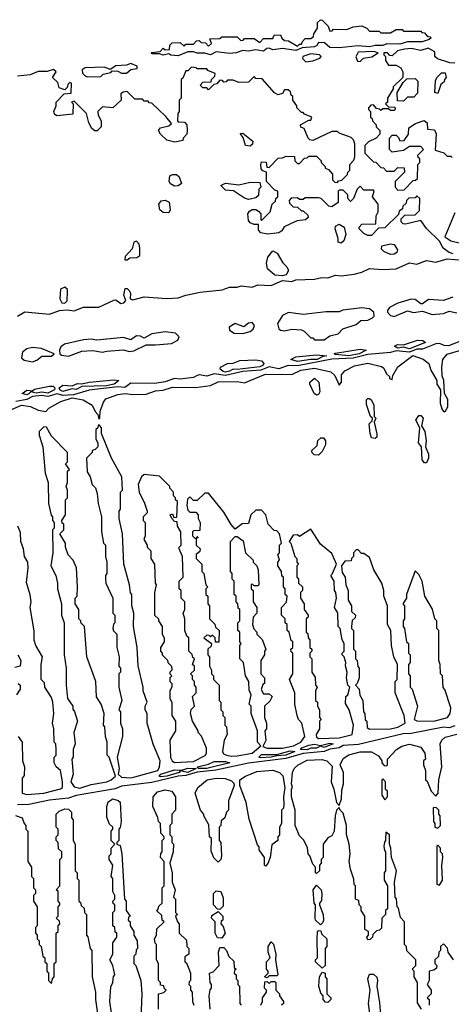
# Model space of a CAD drawing. Extents: x 2737310 to 2869991, y 870230 to 1012730.
# Tile 164 of 256: x 2760227 to 2762507, y 953640 to 958840. Entities that reach past the tile are written whole.
import ezdxf

# ---------------------------------------------------------------- set-up
doc = ezdxf.new("R2010")
doc.units = 0

msp = doc.modelspace()

# ---------------------------------------------------------------- linework, layer by layer
at = {"layer": '0CON02XD'}
for points in [[(2761065, 958650), (2761025, 958653.3), (2761015, 958660), (2760985, 958652.5), (2760965, 958660), (2760925, 958660), (2760923, 958667), (2760968.3, 958671.7), (2760985, 958690), (2760995, 958680), (2761018.3, 958681.7), (2761020, 958705), (2761033, 958717), (2761075, 958720), (2761095, 958700), (2761105, 958710), (2761145, 958710), (2761161.7, 958728.3), (2761175, 958730), (2761185, 958720), (2761208.3, 958718.3), (2761225, 958700), (2761240, 958715), (2761231.7, 958738.3), (2761285, 958740), (2761295, 958750), (2761375, 958750), (2761395, 958730), (2761408.3, 958731.7), (2761415, 958740), (2761465, 958740), (2761495, 958720), (2761515, 958740), (2761565, 958740), (2761571.7, 958758.3), (2761605, 958760), (2761611.7, 958741.7), (2761625, 958730), (2761647.5, 958727.5), (2761695, 958700), (2761705, 958710), (2761715, 958710), (2761720, 958725), (2761735, 958740), (2761765, 958740), (2761778.3, 958751.7), (2761780, 958765), (2761800, 958795), (2761800, 958825), (2761815, 958840), (2761825, 958837.5), (2761856.4, 958806.4), (2761865, 958780), (2761878.3, 958781.7), (2761885, 958790), (2761955, 958787.5), (2761988.3, 958801.7), (2762035, 958806.7), (2762060, 958795), (2762075, 958780), (2762125, 958780), (2762135, 958770), (2762185, 958770), (2762215, 958787.5), (2762247.5, 958787.5), (2762255, 958780), (2762345, 958780), (2762351.7, 958771.7), (2762365, 958770), (2762381.7, 958751.7), (2762395, 958750), (2762400, 958745), (2762390, 958735), (2762353, 958723), (2762275, 958723.8), (2762235, 958710.8), (2762167, 958713), (2762145, 958704), (2762105, 958704.2), (2762075, 958696), (2762015, 958702.5), (2761915, 958691.2), (2761865, 958693.8), (2761837, 958717), (2761805, 958720), (2761796.4, 958703.6), (2761785, 958697.5), (2761718.3, 958691.7), (2761685, 958677.5), (2761615, 958687.5), (2761565, 958680), (2761545, 958690), (2761531.7, 958688.3), (2761515, 958673.8), (2761475, 958680), (2761433.6, 958673.6), (2761405, 958677.5), (2761370, 958665), (2761335, 958661.2), (2761265, 958670), (2761235, 958653.8), (2761205, 958663.3), (2761165, 958663.3), (2761145, 958670), (2761115, 958670), (2761065, 958650)], [(2762525, 958610), (2762498.3, 958611.7), (2762433, 958633), (2762420, 958645), (2762420, 958670), (2762385, 958690), (2762345, 958676.7), (2762295, 958687.5), (2762260, 958685), (2762222.5, 958675), (2762195, 958650), (2762181.7, 958651.7), (2762170, 958665), (2762150, 958665), (2762150, 958655), (2762160, 958645), (2762160, 958625), (2762175, 958600), (2762215, 958600), (2762240, 958585), (2762250, 958565), (2762250, 958535), (2762200, 958485), (2762200, 958475), (2762170, 958425), (2762170, 958405), (2762160, 958395), (2762175, 958380), (2762208.3, 958378.3), (2762210, 958365), (2762205, 958360), (2762185, 958360), (2762175, 958370), (2762145, 958370), (2762135, 958360), (2762128.3, 958368.3), (2762111.7, 958371.7), (2762095, 958390), (2762081.7, 958388.3), (2762070, 958375), (2762070, 958365), (2762080, 958355), (2762080, 958325), (2762088.3, 958318.3), (2762090, 958305), (2762110, 958285), (2762110, 958275), (2762130, 958255), (2762130, 958235), (2762110, 958215), (2762070, 958195), (2762050, 958175), (2762050, 958135), (2762095, 958090), (2762108.3, 958088.3), (2762135, 958060), (2762148.3, 958058.3), (2762165, 958040), (2762205, 958040), (2762225, 958060), (2762258.3, 958058.3), (2762260, 958035), (2762210, 957985), (2762210, 957955), (2762225, 957940), (2762258.3, 957941.7), (2762305, 957990), (2762318.3, 957991.7), (2762328.3, 958001.7), (2762330, 958075), (2762340, 958085), (2762340, 958105), (2762331.7, 958111.7), (2762330, 958125), (2762360, 958155), (2762345, 958170), (2762285, 958170), (2762255, 958150), (2762195, 958140), (2762180, 958155), (2762180, 958215), (2762195, 958230), (2762215, 958230), (2762228.3, 958218.3), (2762235, 958200), (2762258.3, 958201.7), (2762280, 958235), (2762281.7, 958268.3), (2762318.3, 958291.7), (2762363, 958307), (2762380, 958295), (2762381.7, 958261.7), (2762418.3, 958258.3), (2762427.5, 958237.5), (2762421.7, 958151.7), (2762467, 958137), (2762485, 958120), (2762505, 958120), (2762511.7, 958111.7)], [(2761738.3, 958618.3), (2761775, 958622.5), (2761813, 958637), (2761820, 958645), (2761810, 958655), (2761765, 958659.2), (2761722.5, 958645), (2761720, 958635), (2761738.3, 958618.3)], [(2762025, 958620), (2762043, 958637), (2762087, 958643), (2762120, 958665), (2762095, 958671.2), (2762015, 958668.8), (2762003.3, 958643.3), (2762011.7, 958621.7), (2762025, 958620)], [(2761658.3, 957761.7), (2761623.6, 957746.4), (2761612.5, 957725), (2761595.9, 957714.1), (2761537, 957707), (2761500, 957715), (2761488.3, 957728.3), (2761488.3, 957758.3), (2761465, 957757.5), (2761445, 957767.5), (2761435, 957780), (2761432.5, 957815), (2761440.7, 957829.3), (2761455, 957837.5), (2761475, 957837.5), (2761489.3, 957829.3), (2761500, 957815), (2761500, 957785), (2761505, 957780), (2761550, 957825), (2761560, 957865), (2761578.3, 957881.7), (2761580, 957895), (2761590, 957905), (2761590, 957935), (2761575, 957940), (2761530, 957985), (2761530, 958035), (2761511.7, 958041.7), (2761503, 958053), (2761500, 958075), (2761505, 958090), (2761528.3, 958088.3), (2761531.7, 958061.7), (2761545, 958060), (2761591.7, 958108.3), (2761615, 958110), (2761635, 958120), (2761678.3, 958118.3), (2761680, 958095), (2761695, 958080), (2761705, 958080), (2761731.7, 958108.3), (2761745, 958110), (2761755, 958120), (2761795, 958120), (2761820, 958095), (2761820, 958085), (2761840, 958065), (2761840, 958055), (2761858.3, 958048.3), (2761880, 958025), (2761880, 957995), (2761891.7, 957981.7), (2761905, 957980), (2761911.7, 957988.3), (2761928.3, 957991.7), (2761958.3, 958021.7), (2761960, 958035), (2761970, 958045), (2761970, 958075), (2761991.7, 958098.3), (2761997.5, 958115), (2761997.5, 958185), (2761990, 958205), (2761978.3, 958218.3), (2761915, 958240), (2761905, 958250), (2761875, 958250), (2761775, 958202.5), (2761760, 958205), (2761750, 958215), (2761730, 958265), (2761711.7, 958271.7), (2761710, 958285), (2761755, 958310), (2761765, 958310), (2761770, 958325), (2761731.7, 958341.7), (2761725, 958350), (2761715, 958350), (2761690, 958375), (2761690, 958385), (2761670, 958415), (2761670, 958435), (2761661.7, 958441.7), (2761658.3, 958458.3), (2761645, 958470), (2761625, 958470), (2761615, 958450), (2761593, 958443), (2761573.6, 958453.6), (2761508.3, 958528.3), (2761475, 958530), (2761465, 958540), (2761435, 958510), (2761385, 958507.5), (2761355, 958520), (2761325, 958520), (2761318.3, 958511.7), (2761305, 958510), (2761298.3, 958518.3), (2761285, 958520), (2761268.3, 958501.7), (2761251.7, 958498.3), (2761225, 958470), (2761215, 958480), (2761195, 958480), (2761180, 958495), (2761195, 958510), (2761238.3, 958511.7), (2761240, 958525), (2761258.3, 958541.7), (2761260, 958555), (2761221.7, 958571.7), (2761215, 958580), (2761165, 958580), (2761160, 958585), (2761135, 958590), (2761115, 958570), (2761105, 958570), (2761088.3, 958531.7), (2761080, 958525), (2761080, 958425), (2761070, 958415), (2761070, 958355), (2761062.5, 958345), (2761060, 958305), (2761065, 958300), (2761098.3, 958298.3), (2761110, 958285), (2761112.5, 958255), (2761110, 958235), (2761090, 958215), (2761088.3, 958201.7), (2761046.7, 958193.3), (2761003.9, 958203.9), (2760970, 958235), (2760960, 958255), (2760971.7, 958268.3), (2761015, 958280), (2761028.3, 958291.7), (2760999.3, 958329.3), (2760925, 958400), (2760911.7, 958401.7), (2760905, 958410), (2760885, 958410), (2760875, 958420), (2760835, 958420), (2760795, 958460), (2760773, 958457), (2760761.7, 958448.3), (2760762.5, 958415), (2760720, 958375), (2760665, 958380), (2760640, 958355), (2760642.5, 958335), (2760657.5, 958305), (2760657.5, 958275), (2760636.4, 958253.6), (2760623.6, 958253.6), (2760607.5, 958265), (2760592.5, 958295), (2760580, 958345), (2760515, 958410), (2760500, 958405), (2760510, 958395), (2760508.3, 958341.7), (2760423, 958333), (2760411.7, 958341.7), (2760407.5, 958355), (2760420, 958385), (2760420, 958405), (2760461.7, 958448.3), (2760498.3, 958451.7), (2760500, 958505), (2760491.7, 958508.3), (2760481.7, 958498.3), (2760478.3, 958481.7), (2760465, 958470), (2760435, 958480), (2760428.3, 958508.3), (2760400, 958535), (2760420, 958565), (2760406.4, 958576.4), (2760373, 958567), (2760325, 958566.7), (2760281.7, 958548.3), (2760215, 958542.5)], [(2760585, 958537.5), (2760655, 958540), (2760668.3, 958551.7), (2760708.3, 958561.7), (2760715, 958570), (2760745, 958567.5), (2760765, 958557.5), (2760791.7, 958558.3), (2760815, 958577.5), (2760848.3, 958581.7), (2760847.5, 958595), (2760815, 958608), (2760790.7, 958599.3), (2760735, 958596), (2760705, 958577.5), (2760675, 958590), (2760573.9, 958586.1), (2760557.5, 958575), (2760558.3, 958558.3), (2760573, 958543), (2760585, 958537.5)], [(2762255, 958410), (2762221.7, 958411.7), (2762220, 958455), (2762251.7, 958508.3), (2762271.7, 958528.3), (2762315, 958530), (2762330, 958515), (2762327.5, 958452.5), (2762308.3, 958431.7), (2762275, 958430), (2762255, 958410)], [(2762435, 958450), (2762420, 958455), (2762423, 958517), (2762430, 958535), (2762455, 958560), (2762475, 958560), (2762480, 958535), (2762470, 958525), (2762468.3, 958511.7), (2762451.7, 958498.3), (2762435, 958450)], [(2761445, 958172.5), (2761420, 958175), (2761407.5, 958217.5), (2761391.7, 958238.3), (2761405, 958240), (2761458.3, 958198.3), (2761457, 958183), (2761445, 958172.5)], [(2761045, 957960), (2761023.6, 957973.6), (2761017.5, 957985), (2761020, 958015), (2761035, 958022.5), (2761055, 958022.5), (2761069.3, 958009.3), (2761082.5, 957975), (2761065, 957963.3), (2761045, 957960)], [(2761435, 957890), (2761415, 957897.5), (2761357, 957937), (2761315, 957940), (2761290, 957965), (2761315, 957977.5), (2761385, 957967.5), (2761445, 957982.5), (2761495, 957980), (2761500, 957955), (2761490, 957945), (2761488.3, 957911.7), (2761475, 957900), (2761445, 957892.5), (2761435, 957890)], [(2762516.4, 957603.6), (2762495, 957610), (2762463.6, 957633.6), (2762445, 957670), (2762375, 957737.5), (2762345, 957780), (2762265, 957760), (2762251.7, 957761.7), (2762241.7, 957771.7), (2762241.7, 957788.3), (2762261.7, 957808.3), (2762315, 957810), (2762338.3, 957831.7), (2762340, 957895), (2762325, 957910), (2762315, 957900), (2762281.7, 957898.3), (2762270, 957885), (2762268.3, 957871.7), (2762250, 957855), (2762248.3, 957841.7), (2762231.7, 957828.3), (2762228.3, 957811.7), (2762155, 957740), (2762121.7, 957738.3), (2762085, 957700), (2762065, 957700), (2762045, 957710), (2762020, 957735), (2762020, 957745), (2762035, 957760), (2762108.3, 957761.7), (2762110, 957805), (2762120, 957825), (2762120, 957865), (2762090, 957905), (2762100, 957935), (2762095, 957940), (2762045, 957940), (2762025, 957960), (2762010, 957945), (2761990, 957895), (2761975, 957880), (2761960, 957895), (2761960, 957915), (2761935, 957940), (2761915, 957940), (2761910, 957935), (2761910, 957875), (2761875, 957852.5), (2761860, 957855), (2761820, 957895), (2761805, 957900), (2761735, 957900), (2761725, 957890), (2761705, 957890), (2761695, 957900), (2761661.7, 957898.3), (2761650, 957885), (2761651.7, 957871.7), (2761671.7, 957851.7), (2761695, 957850), (2761715, 957830), (2761725, 957830), (2761748.3, 957808.3), (2761750, 957795), (2761737, 957783), (2761693, 957777), (2761658.3, 957761.7)], [(2761015, 957820), (2760985, 957822.5), (2760967.5, 957835), (2760962.5, 957865), (2760975, 957882.5), (2760995, 957887.5), (2761016.1, 957876.1), (2761022.5, 957835), (2761015, 957820)], [(2762525, 957820), (2762473, 957693), (2762505, 957672.5), (2762555, 957660)], [(2761925, 957660), (2761910, 957665), (2761910, 957685), (2761892.5, 957735), (2761895, 957750), (2761915, 957760), (2761940, 957745), (2761950, 957705), (2761938.3, 957671.7), (2761925, 957660)], [(2760781.7, 957571.7), (2760795, 957572.5), (2760808.3, 957581.7), (2760846.4, 957583.6), (2760862.5, 957595), (2760862.5, 957635), (2760857.5, 957655), (2760845, 957670), (2760830, 957665), (2760820.7, 957629.3), (2760785, 957590), (2760781.7, 957571.7)], [(2762185, 957600), (2762150, 957615), (2762138.3, 957628.3), (2762140, 957645), (2762185, 957656.7), (2762205, 957652.5), (2762222.5, 957625), (2762219.3, 957610.7), (2762205, 957602.5), (2762185, 957600)], [(2761615, 957487.5), (2761575, 957490), (2761536.7, 957525), (2761531.2, 957555), (2761537.5, 957585), (2761565, 957620), (2761586.4, 957606.4), (2761616.4, 957556.4), (2761637.5, 957535), (2761646.7, 957515), (2761635, 957492.5), (2761615, 957487.5)], [(2760215, 957274.2), (2760255, 957297.5), (2760385, 957285.5), (2760436.6, 957303.4), (2760477.5, 957307.5), (2760515, 957302.9), (2760565, 957322.5), (2760645, 957322.5), (2760725, 957358.8), (2760735, 957360), (2760761.7, 957341.7), (2760776.7, 957345), (2760787, 957357), (2760776.7, 957385), (2760785, 957420), (2760795, 957420), (2760805, 957410), (2760812.5, 957395), (2760810, 957365), (2760825, 957360), (2760885, 957376.2), (2761005, 957366.9), (2761065, 957370.6), (2761105, 957385.6), (2761179.5, 957400.5), (2761295.9, 957414.1), (2761335, 957427.5), (2761375, 957427.5), (2761396.2, 957433.8), (2761455, 957426.7), (2761485, 957440), (2761555, 957436.2), (2761615, 957462.5), (2761665, 957457.5), (2761685, 957466.7), (2761785, 957469.2), (2761822.3, 957477.7), (2761855, 957477.5), (2761895, 957490.8), (2761925, 957488), (2761993.6, 957496.4), (2762035, 957506), (2762075, 957526.7), (2762145, 957521.2), (2762215, 957524), (2762285, 957556.7), (2762325, 957548.8), (2762375, 957567.5), (2762425, 957560), (2762485, 957576.7), (2762565, 957570)], [(2760465, 957342.5), (2760477.5, 957355), (2760480, 957405), (2760480, 957415), (2760465, 957427.5), (2760443, 957417), (2760440, 957365), (2760450, 957345), (2760465, 957342.5)], [(2762515, 957373.8), (2762465, 957357.5), (2762387, 957363), (2762355, 957340), (2762345, 957340), (2762315, 957362.5), (2762295, 957363.3), (2762225, 957343.3), (2762180.7, 957319.3), (2762170, 957305), (2762170, 957295), (2762185, 957277.5), (2762205, 957272.5)], [(2761835, 957150), (2761865, 957170), (2761908.3, 957181.7), (2761933, 957207), (2762005, 957230), (2762028.3, 957251.7), (2762065, 957252.5), (2762090, 957265), (2762100, 957275), (2762097.5, 957295), (2762075, 957313.3), (2762035, 957318.8), (2761933.9, 957306.1), (2761915, 957297.5), (2761845, 957296.7), (2761725, 957283.3), (2761647, 957293), (2761615, 957277.5), (2761588.8, 957235), (2761595, 957207.5), (2761605, 957200), (2761625, 957196.2), (2761665, 957206.2), (2761715, 957202.5), (2761730, 957195), (2761765, 957160), (2761775, 957160), (2761785, 957150), (2761835, 957150)], [(2762205, 957272.5), (2762275, 957302.5), (2762306.4, 957293.6), (2762355, 957300), (2762405, 957283.3), (2762465, 957287.5), (2762495, 957300), (2762535, 957292.5)], [(2761405, 957183.3), (2761445, 957192.5), (2761460, 957205), (2761467.5, 957225), (2761455, 957240), (2761435, 957237.5), (2761411.7, 957218.3), (2761365, 957236.2), (2761333, 957217), (2761335, 957200), (2761360, 957185), (2761405, 957183.3)], [(2760485, 957063.3), (2760555, 957090), (2760613, 957093), (2760665, 957083.3), (2760685, 957090), (2760775, 957096.7), (2760805, 957087.5), (2760829.3, 957090.7), (2760895, 957123.3), (2760945, 957122), (2761029.3, 957130.7), (2761063, 957147), (2761070, 957165), (2761050, 957185), (2760995, 957191.2), (2760925, 957181.2), (2760885, 957157.5), (2760865, 957168.8), (2760845, 957170), (2760815, 957150), (2760775, 957161.2), (2760635, 957147.5), (2760605, 957153.3), (2760565, 957150), (2760464.2, 957125.8), (2760445, 957112.5), (2760437.5, 957095), (2760440, 957075), (2760447.5, 957067.5), (2760485, 957063.3)], [(2762575, 957149.4), (2762492, 957118), (2762468.8, 957118.8), (2762445, 957129.4), (2762425, 957128.1), (2762355, 957100.6), (2762325, 957099.5), (2762286.1, 957083.9), (2762215, 957090.4), (2762185, 957081.8), (2762065, 957071.8), (2761987.6, 957052.4), (2761875, 957047.3), (2761695, 957012.5), (2761645, 957012.9), (2761595, 956995.6), (2761545, 957006), (2761500.5, 956989.5), (2761405, 956982.5), (2761315, 956960.6), (2761255, 956970.5), (2761215, 956956.9), (2761175, 956964.4), (2761165, 956961.1), (2761145, 956951.1), (2761075, 956941.9), (2761045, 956944.4), (2760995, 956927.8), (2760941.4, 956918.6), (2760815, 956920.8), (2760781.9, 956898.1), (2760745, 956900.6), (2760595, 956883.3), (2760510.7, 956859.3), (2760455, 956855.6), (2760425, 956864.2), (2760375, 956850.5), (2760345, 956854.5), (2760295, 956849.5), (2760265, 956834), (2760206, 956824)], [(2762285, 957102.1), (2762255, 957111.2), (2762225, 957106), (2762207.5, 957115), (2762222.5, 957125), (2762255, 957122.5), (2762328.3, 957148.3), (2762356.4, 957146.4), (2762370, 957135), (2762285, 957102.1)], [(2760165, 956772.5), (2760236.4, 956803.6), (2760285, 956796.7), (2760325, 956777.5), (2760365, 956770), (2760381.7, 956788.3), (2760445, 956823.3), (2760505, 956842.5), (2760561.7, 956831.7), (2760610, 956805), (2760625, 956770), (2760640, 956755), (2760645, 956730), (2760650, 956735), (2760651.7, 956771.7), (2760669.3, 956820.7), (2760682.3, 956837.7), (2760745, 956861.2), (2760785, 956866.2), (2760825, 956860), (2760895, 956862.5), (2760945, 956880), (2760985, 956883.8), (2761035, 956898.8), (2761155, 956896.7), (2761235, 956908.8), (2761275, 956927.1), (2761375, 956930), (2761415, 956922.5), (2761525, 956968.6), (2761663.6, 956966.4), (2761711.4, 956988.6), (2761785, 956999.2), (2761870.5, 956980.5), (2761890.7, 956960.7), (2761915, 956910), (2761927.5, 956925), (2761927.5, 956965), (2761943.9, 956986.1), (2761995, 957011.2), (2762065, 957025.7), (2762138.3, 957008.3), (2762150, 957000), (2762165, 956970), (2762180, 956955), (2762180, 956945), (2762195, 956940), (2762198.3, 956961.7), (2762223.6, 957006.4), (2762303.8, 957066.2), (2762357.7, 957047.7), (2762387.5, 957025), (2762398.3, 956988.3), (2762430, 956935), (2762430, 956915), (2762450, 956885), (2762447.5, 956815), (2762457.5, 956785), (2762465, 956770), (2762475, 956770), (2762487.5, 956795), (2762487.5, 956835), (2762470, 956865), (2762467.5, 956935), (2762458.3, 956958.3), (2762456.7, 957005), (2762462.5, 957045), (2762485, 957073.3), (2762575, 957099.2)], [(2760295, 957033.3), (2760318.3, 957041.7), (2760345, 957062.5), (2760395, 957062.5), (2760410, 957075), (2760343, 957103), (2760295, 957108), (2760265, 957101.2), (2760242.5, 957085), (2760237.5, 957055), (2760251.2, 957041.2), (2760295, 957033.3)], [(2761695, 957034.4), (2761660, 957045), (2761685, 957058.8), (2761795, 957070), (2761850, 957065), (2761828.3, 957061.7), (2761797.5, 957045), (2761765, 957046.2), (2761695, 957034.4)], [(2761965, 957064.7), (2761895, 957071.2), (2761887.5, 957075), (2761895, 957078.8), (2762025, 957099.2), (2762057.5, 957095), (2762020, 957075), (2761965, 957064.7)], [(2761315, 956977.9), (2761301.3, 956981.3), (2761286.2, 956995), (2761287.5, 957005), (2761325, 957023.8), (2761355, 957026.7), (2761390.7, 957039.3), (2761475, 957043.8), (2761505, 957038.8), (2761516, 957025), (2761513.8, 957015), (2761495, 957006.9), (2761375, 956991.8), (2761355, 956994.4), (2761335, 956983.8), (2761315, 956977.9)], [(2760455, 956876.9), (2760440, 956885), (2760436.2, 956895), (2760455, 956910), (2760505, 956906.7), (2760531.7, 956918.3), (2760555, 956916.7), (2760594.2, 956925.8), (2760725, 956938), (2760750, 956935), (2760726.7, 956915), (2760685.8, 956905.8), (2760555, 956902), (2760525, 956887.5), (2760505, 956891.2), (2760485, 956884.4), (2760455, 956876.9)], [(2761795, 956857.5), (2761782.5, 956865), (2761760, 956915), (2761760, 956925), (2761785, 956947.5), (2761807.5, 956925), (2761812.5, 956875), (2761805, 956860), (2761795, 956857.5)], [(2760265, 956858), (2760240, 956865), (2760265, 956883.3), (2760295, 956880), (2760305, 956888.8), (2760385, 956904), (2760403.8, 956903.8), (2760413.3, 956895), (2760411.2, 956885), (2760375, 956868.1), (2760345, 956873.1), (2760315, 956867.5), (2760286.1, 956873.9), (2760275, 956864.2), (2760265, 956858)], [(2762105, 956627.5), (2762085, 956632.5), (2762077.5, 956655), (2762072.5, 956705), (2762088.3, 956721.7), (2762090, 956735), (2762080, 956745), (2762058.3, 956808.3), (2762058.3, 956831.7), (2762065, 956840), (2762075, 956840), (2762085, 956830), (2762097.5, 956805), (2762100, 956745), (2762107.5, 956735), (2762100, 956715), (2762113, 956653), (2762112.5, 956635), (2762105, 956627.5)], [(2762375, 956500), (2762365, 956500), (2762352.5, 956515), (2762350, 956585), (2762333.3, 956605), (2762340, 956685), (2762320, 956725), (2762335, 956750), (2762345, 956750), (2762357.5, 956735), (2762350, 956695), (2762367.5, 956665), (2762373.3, 956615), (2762370, 956585), (2762386.7, 956545), (2762386.7, 956525), (2762375, 956500)], [(2760815, 954835.8), (2760835, 954842.2), (2760956.7, 954875), (2760966.1, 954893.9), (2760968.8, 954925), (2760933, 955013), (2760900, 955125), (2760900, 955175), (2760890, 955195), (2760890, 955215), (2760900, 955235), (2760880, 955295), (2760880, 955315), (2760853, 955427), (2760847.5, 955525), (2760827.5, 955635), (2760830, 955705), (2760820, 955745), (2760820, 955805), (2760813, 955813), (2760807.5, 955855), (2760777.5, 955965), (2760770, 956125), (2760752.5, 956205), (2760752.5, 956245), (2760760, 956255), (2760760, 956345), (2760770, 956355), (2760767.5, 956425), (2760712.5, 956525), (2760660, 956655), (2760660, 956685), (2760648.3, 956698.3), (2760641.7, 956698.3), (2760640, 956685), (2760630, 956675), (2760630, 956625), (2760640, 956605), (2760640, 956585), (2760625, 956570), (2760610, 956565), (2760610, 956555), (2760580, 956525), (2760583, 956453), (2760600, 956425), (2760610, 956385), (2760627, 956367), (2760637, 956337), (2760642.5, 956285), (2760660, 956215), (2760660, 956135), (2760670, 956075), (2760680, 956065), (2760680, 956005), (2760687.5, 955975), (2760687.5, 955915), (2760680, 955905), (2760680, 955885), (2760682.5, 955865), (2760720, 955785), (2760720, 955705), (2760730, 955695), (2760730, 955655), (2760723, 955647), (2760720, 955625), (2760723, 955613), (2760740, 955595), (2760740, 955525), (2760752.5, 955475), (2760750, 955425), (2760760, 955415), (2760760, 955395), (2760750, 955385), (2760750, 955315), (2760767.5, 955245), (2760750, 955195), (2760760, 955185), (2760760, 955125), (2760770, 955095), (2760770, 955055), (2760742.5, 954945), (2760753.3, 954885), (2760747.5, 954855), (2760765, 954838.8), (2760815, 954835.8)], [(2760545, 954782.2), (2760605, 954800.5), (2760687.5, 954815), (2760710, 954825), (2760732.5, 954845), (2760700, 954945), (2760690, 954955), (2760690, 955025), (2760680, 955055), (2760677.5, 955105), (2760670, 955115), (2760672.5, 955175), (2760657.5, 955225), (2760633, 955263), (2760630, 955345), (2760582.5, 955475), (2760570, 955635), (2760550, 955655), (2760550, 955665), (2760540, 955675), (2760540, 955725), (2760520, 955755), (2760520, 955785), (2760530, 955795), (2760532.5, 955845), (2760527.5, 955945), (2760510, 955985), (2760483, 956013), (2760470, 956055), (2760470, 956075), (2760440, 956125), (2760460, 956145), (2760460, 956175), (2760451.7, 956181.7), (2760450, 956195), (2760470, 956225), (2760470, 956305), (2760480, 956315), (2760480, 956355), (2760472.5, 956375), (2760480, 956395), (2760480, 956455), (2760490, 956465), (2760470, 956495), (2760480, 956505), (2760480, 956555), (2760395, 956640), (2760368.3, 956688.3), (2760355, 956690), (2760330, 956665), (2760330, 956645), (2760350, 956585), (2760362.5, 956445), (2760377.5, 956395), (2760380, 956285), (2760393, 956223), (2760400, 956215), (2760400, 956195), (2760410, 956185), (2760410, 956155), (2760400, 956145), (2760402.5, 956025), (2760392.5, 955955), (2760417.5, 955905), (2760427.5, 955865), (2760427.5, 955835), (2760447.5, 955755), (2760447.5, 955695), (2760462.5, 955655), (2760461.7, 955578.3), (2760462.5, 955485), (2760472.5, 955415), (2760472.5, 955325), (2760480, 955255), (2760507.5, 955215), (2760508.3, 955198.3), (2760517, 955187), (2760532.5, 955135), (2760512.5, 955075), (2760520, 955015), (2760510, 954985), (2760510, 954945), (2760503.3, 954935), (2760510, 954855), (2760496.7, 954815), (2760515, 954788.6), (2760545, 954782.2)], [(2761805, 956540), (2761781.7, 956541.7), (2761771.7, 956551.7), (2761770, 956565), (2761798.3, 956591.7), (2761801.7, 956618.3), (2761818.3, 956631.7), (2761831.7, 956631.7), (2761842.5, 956615), (2761842.5, 956595), (2761825, 956560), (2761805, 956540)], [(2761045, 954917.5), (2761145, 954922), (2761206.4, 954953.6), (2761213, 954967), (2761213, 954993), (2761187, 955057), (2761170, 955075), (2761170, 955085), (2761140, 955135), (2761130, 955175), (2761133, 955197), (2761150, 955215), (2761140, 955265), (2761160, 955285), (2761160, 955315), (2761150, 955325), (2761150, 955345), (2761140, 955355), (2761140, 955375), (2761130, 955385), (2761150, 955405), (2761150, 955425), (2761140, 955435), (2761150, 955465), (2761141.7, 955471.7), (2761138.3, 955488.3), (2761120, 955505), (2761120, 955575), (2761110, 955585), (2761100, 955615), (2761100, 955675), (2761090, 955705), (2761100, 955725), (2761100, 955765), (2761080, 955785), (2761080, 955825), (2761070, 955835), (2761070, 955875), (2761090, 955895), (2761087.5, 956005), (2761070, 956045), (2761070, 956055), (2761080, 956065), (2761077.5, 956135), (2761060, 956165), (2761058.3, 956188.3), (2761045, 956190), (2761030, 956205), (2761022.5, 956225), (2761035, 956230), (2761041.7, 956211.7), (2761057, 956213), (2761060, 956295), (2761050, 956305), (2761050, 956315), (2761040, 956325), (2761040, 956345), (2761020, 956365), (2761020, 956375), (2760965, 956430), (2760885, 956437.5), (2760870, 956425), (2760852.5, 956385), (2760857.5, 956345), (2760887, 956287), (2760900, 956245), (2760900, 956235), (2760880, 956215), (2760880, 956195), (2760890, 956185), (2760890, 956115), (2760882.5, 956095), (2760900, 956065), (2760900, 956055), (2760920, 956035), (2760920, 955995), (2760940, 955965), (2760942.5, 955865), (2760947.5, 955855), (2760940, 955815), (2760940, 955695), (2760960, 955675), (2760960, 955665), (2760980, 955635), (2760980, 955595), (2760990, 955575), (2760990, 955555), (2760970, 955525), (2760970, 955505), (2760980, 955495), (2760980, 955485), (2761008.3, 955458.3), (2761010, 955445), (2761027, 955427), (2761030, 955415), (2761030, 955405), (2761020, 955395), (2761020, 955385), (2761030, 955375), (2761020, 955365), (2761020, 955345), (2761030, 955335), (2761030, 955315), (2761020, 955295), (2761020, 955255), (2761030, 955235), (2761030, 955165), (2761050, 955135), (2761050, 955085), (2761020, 955035), (2761023.6, 954943.6), (2761032.5, 954925), (2761045, 954917.5)], [(2761345, 954950), (2761375, 954953.1), (2761455, 954966.7), (2761500, 955005), (2761483.6, 955023.6), (2761482.5, 955085), (2761450, 955175), (2761450, 955215), (2761440, 955225), (2761450, 955275), (2761438.3, 955298.3), (2761437.5, 955345), (2761420, 955375), (2761410, 955445), (2761390, 955465), (2761390, 955535), (2761397.5, 955545), (2761390, 955555), (2761390, 955605), (2761380, 955615), (2761380, 955655), (2761390, 955665), (2761390, 955725), (2761381.7, 955731.7), (2761380, 955755), (2761370, 955765), (2761370, 955795), (2761360, 955805), (2761360, 955875), (2761350, 955885), (2761350, 955915), (2761340, 955925), (2761340, 956085), (2761365, 956110), (2761375, 956110), (2761408.3, 956088.3), (2761420, 956025), (2761460, 955985), (2761460, 955975), (2761480, 955955), (2761487.5, 955935), (2761490, 955855), (2761485, 955850), (2761465, 955850), (2761455, 955860), (2761450, 955855), (2761450, 955835), (2761460, 955825), (2761460, 955765), (2761480, 955735), (2761480, 955705), (2761460, 955685), (2761457.5, 955645), (2761463, 955623), (2761480, 955605), (2761480, 955595), (2761507, 955567), (2761527.5, 955515), (2761520, 955505), (2761520, 955485), (2761500, 955455), (2761500, 955385), (2761520, 955365), (2761520, 955335), (2761511.7, 955328.3), (2761503, 955303), (2761515, 955280), (2761545, 955280), (2761560, 955265), (2761548.3, 955241.7), (2761520, 955215), (2761520, 955155), (2761530, 955125), (2761530, 955095), (2761522.5, 955085), (2761526.4, 955033.6), (2761511.7, 955001.7), (2761535, 954992.5), (2761615, 954993.1), (2761674.1, 955005.9), (2761712.5, 955025), (2761732.5, 955055), (2761717.5, 955125), (2761700, 955145), (2761692.5, 955165), (2761680, 955225), (2761680, 955285), (2761652.5, 955355), (2761670, 955385), (2761670, 955495), (2761661.7, 955501.7), (2761660, 955515), (2761670, 955525), (2761670, 955555), (2761661.7, 955561.7), (2761650, 955605), (2761640, 955615), (2761640, 955645), (2761630, 955655), (2761630, 955675), (2761610, 955695), (2761610, 955735), (2761637, 955763), (2761640, 955795), (2761630, 955805), (2761630, 955835), (2761620, 955845), (2761620, 955895), (2761611.7, 955901.7), (2761610, 955925), (2761590, 955955), (2761590, 955975), (2761600, 955985), (2761590, 956015), (2761600, 956025), (2761600, 956065), (2761610, 956075), (2761600, 956125), (2761585, 956140), (2761571.7, 956141.7), (2761540, 956175), (2761527.5, 956225), (2761505, 956250), (2761475, 956250), (2761447.5, 956225), (2761435, 956180), (2761403, 956177), (2761365, 956150), (2761343.8, 956173.8), (2761305, 956240), (2761225, 956340), (2761205, 956340), (2761165, 956300), (2761145, 956300), (2761125, 956320), (2761113, 956307), (2761110, 956275), (2761115, 956250), (2761125, 956240), (2761158.3, 956238.3), (2761170, 956225), (2761170, 956205), (2761180, 956185), (2761178.3, 956141.7), (2761145, 956140), (2761140, 956135), (2761140, 956115), (2761151.7, 956101.7), (2761160, 956100), (2761165, 956110), (2761170, 956105), (2761160, 956100), (2761160, 956065), (2761180, 956045), (2761178.3, 956031.7), (2761160, 956015), (2761160, 955995), (2761190, 955965), (2761190, 955925), (2761200, 955915), (2761210, 955855), (2761220, 955845), (2761210, 955835), (2761210, 955805), (2761220, 955795), (2761220, 955755), (2761230, 955745), (2761230, 955675), (2761258.3, 955648.3), (2761261.7, 955631.7), (2761280, 955615), (2761278.3, 955551.7), (2761261.7, 955551.7), (2761260, 955575), (2761245, 955590), (2761235, 955580), (2761228.3, 955588.3), (2761215, 955590), (2761200, 955575), (2761240, 955545), (2761238.3, 955531.7), (2761220, 955515), (2761220, 955485), (2761230, 955475), (2761230, 955425), (2761240, 955405), (2761240, 955385), (2761250, 955375), (2761250, 955355), (2761280, 955325), (2761280, 955245), (2761290, 955235), (2761290, 955195), (2761300, 955185), (2761300, 955165), (2761310, 955155), (2761310, 955115), (2761320, 955105), (2761322.5, 955065), (2761307.5, 955035), (2761297.5, 954975), (2761303.6, 954963.6), (2761320, 954955), (2761345, 954950)], [(2760265, 954747.5), (2760355, 954754.6), (2760442.3, 954777.7), (2760452.5, 954785), (2760452.5, 954815), (2760442.5, 954875), (2760420, 954895), (2760410, 954915), (2760410, 954945), (2760420, 954955), (2760420, 954985), (2760417.5, 955015), (2760410, 955025), (2760407.5, 955095), (2760400, 955125), (2760407.5, 955175), (2760402.5, 955235), (2760395, 955260), (2760360, 955315), (2760358.3, 955338.3), (2760340, 955355), (2760340, 955435), (2760347.5, 955475), (2760312.5, 955535), (2760303.9, 955563.9), (2760303, 955613), (2760283.3, 955735), (2760287.5, 955765), (2760283, 955803), (2760263, 955867), (2760272.5, 955945), (2760270, 955975), (2760252.5, 956005), (2760247.5, 956045), (2760232.5, 956085), (2760231.7, 956131.7), (2760217.5, 956165)], [(2761805, 955043.8), (2761915, 955047.5), (2761977.7, 955062.3), (2761982.5, 955065), (2761990, 955115), (2761967.5, 955195), (2761948.3, 955228.3), (2761950, 955265), (2761960, 955275), (2761970, 955315), (2761960, 955325), (2761952.5, 955365), (2761957.5, 955395), (2761948.3, 955428.3), (2761950, 955445), (2761940, 955475), (2761930, 955485), (2761930, 955495), (2761940, 955505), (2761940, 955545), (2761930, 955565), (2761920, 955625), (2761910, 955635), (2761907, 955707), (2761890, 955735), (2761900, 955785), (2761897.5, 955815), (2761890, 955825), (2761887.5, 955875), (2761870, 955905), (2761878.3, 955911.7), (2761900, 955965), (2761875, 956020), (2761815, 956070), (2761765, 956150), (2761705, 956110), (2761695, 956120), (2761671.7, 956118.3), (2761650, 956085), (2761660, 956075), (2761680, 956005), (2761690, 955995), (2761690, 955975), (2761700, 955965), (2761690, 955955), (2761690, 955895), (2761700, 955885), (2761700, 955865), (2761720, 955845), (2761720, 955825), (2761710, 955815), (2761710, 955785), (2761730, 955755), (2761730, 955725), (2761750, 955695), (2761750, 955685), (2761740, 955675), (2761740, 955605), (2761748.3, 955598.3), (2761750, 955575), (2761760, 955565), (2761760, 955525), (2761770, 955515), (2761770, 955505), (2761760, 955495), (2761760, 955475), (2761770, 955465), (2761770, 955395), (2761787, 955367), (2761790, 955325), (2761797.5, 955315), (2761790, 955295), (2761790, 955245), (2761800, 955235), (2761800, 955215), (2761810, 955195), (2761810, 955155), (2761820, 955145), (2761810, 955135), (2761810, 955095), (2761793.3, 955065), (2761795, 955050), (2761805, 955043.8)], [(2762075, 955092.5), (2762185, 955094.5), (2762225, 955104), (2762262.5, 955125), (2762257.5, 955165), (2762210, 955285), (2762210, 955345), (2762220, 955355), (2762222.5, 955435), (2762202.5, 955475), (2762190, 955535), (2762187.5, 955615), (2762170, 955645), (2762170, 955745), (2762150, 955795), (2762150, 955825), (2762140, 955865), (2762097.5, 955935), (2762075, 956000), (2762045, 956020), (2762031.7, 956021.7), (2762015, 956040), (2762005, 956040), (2761990, 956025), (2761990, 956005), (2761980, 955995), (2761978.3, 955981.7), (2761945, 955980), (2761927.5, 955955), (2761930.7, 955920.7), (2761946.4, 955896.4), (2761950, 955855), (2761962.5, 955825), (2761962.5, 955775), (2761980, 955745), (2761980, 955715), (2762000, 955695), (2761998.3, 955681.7), (2761983, 955667), (2761980, 955635), (2761980, 955625), (2761990, 955615), (2761990, 955515), (2762000, 955505), (2762000, 955465), (2762010, 955455), (2762013.6, 955423.6), (2762020, 955415), (2762020, 955365), (2762010, 955335), (2762000, 955325), (2762020, 955305), (2762023, 955273), (2762040, 955245), (2762042.5, 955185), (2762050, 955175), (2762052.5, 955142.5), (2762060, 955135), (2762061.7, 955101.7), (2762075, 955092.5)], [(2762415, 955134.5), (2762486.2, 955155), (2762500, 955175), (2762503.3, 955205), (2762471.7, 955301.7), (2762463, 955313), (2762460, 955375), (2762450, 955385), (2762447.5, 955435), (2762440, 955455), (2762440, 955615), (2762430, 955625), (2762430, 955665), (2762420, 955675), (2762407, 955727), (2762367.5, 955795), (2762352.5, 955875), (2762335, 955910), (2762315, 955930), (2762270, 955805), (2762270, 955785), (2762250, 955755), (2762260, 955745), (2762260, 955675), (2762252.5, 955665), (2762252.5, 955635), (2762260, 955625), (2762270, 955555), (2762280, 955545), (2762280, 955495), (2762290, 955485), (2762290, 955445), (2762280, 955435), (2762280, 955385), (2762290, 955375), (2762290, 955315), (2762300, 955305), (2762327.5, 955215), (2762310, 955145), (2762325, 955137.5), (2762415, 955134.5)], [(2760217.5, 955485), (2760232.5, 955455), (2760230, 955425), (2760201.7, 955418.3)], [(2760220, 955335), (2760230, 955325), (2760230, 955305), (2760210, 955275)], [(2762525, 955111.1), (2762495, 955100), (2762465, 955102.9), (2762295, 955070.4), (2762251.9, 955068.1), (2762017.3, 955012.7), (2761935, 955006.9), (2761915, 954994.3), (2761865, 954987.1), (2761835, 954975.5), (2761725, 954965.4), (2761631.9, 954938.1), (2761435, 954913.5), (2761262.7, 954877.3), (2761165, 954865.4), (2761105, 954847.7), (2761064.7, 954845.3), (2760925, 954811.2), (2760765, 954791.8), (2760732.2, 954777.8), (2760525, 954742.5), (2760485, 954728.2), (2760385, 954717.9), (2760275, 954694.5), (2760215, 954692.9)], [(2760220, 955055), (2760240, 955025), (2760242.5, 954925), (2760252.5, 954895), (2760251.7, 954848.3), (2760240, 954835), (2760240, 954755), (2760265, 954747.5)], [(2762350, 953615), (2762328.3, 953648.3), (2762327.5, 953755), (2762310, 953785), (2762310, 953815), (2762300, 953825), (2762320, 953845), (2762320, 953875), (2762271.7, 953921.7), (2762270, 953945), (2762260, 953955), (2762260, 954075), (2762238.3, 954098.3), (2762227, 954147), (2762220, 954155), (2762217, 954197), (2762210, 954205), (2762207.5, 954285), (2762217.5, 954345), (2762190, 954415), (2762187.5, 954465), (2762180, 954485), (2762180, 954535), (2762161.7, 954548.3), (2762160, 954505), (2762153, 954497), (2762150, 954475), (2762153, 954453), (2762160, 954445), (2762160, 954345), (2762152.5, 954335), (2762152.5, 954295), (2762170, 954265), (2762170, 954145), (2762160, 954135), (2762160, 954115), (2762140, 954095), (2762138.3, 954041.7), (2762128.3, 954031.7), (2762111.7, 954028.3), (2762091.7, 954008.3), (2762090, 953995), (2762078.3, 953981.7), (2762065, 953980), (2762060, 953995), (2762070, 954005), (2762070, 954025), (2762050, 954035), (2762050, 954105), (2762030, 954135), (2762030, 954155), (2762020, 954165), (2762018.3, 954188.3), (2762000, 954195), (2762000, 954265), (2761993, 954273), (2761991.7, 954301.7), (2761973.6, 954353.6), (2761967.5, 954395), (2761972.5, 954435), (2761967.5, 954485), (2761953, 954537), (2761952.5, 954585), (2761935, 954650), (2761920, 954665), (2761915, 954680), (2761900, 954665), (2761892.5, 954635), (2761887.5, 954555), (2761875, 954530), (2761855, 954520), (2761830, 954485), (2761830, 954415), (2761820, 954405), (2761820, 954385), (2761810, 954375), (2761810, 954345), (2761795, 954330), (2761790, 954335), (2761790, 954365), (2761775, 954380), (2761760, 954425), (2761750, 954435), (2761747, 954467), (2761727, 954507), (2761705, 954530), (2761682.5, 954585), (2761682.5, 954665), (2761662.5, 954735), (2761663, 954777), (2761667.5, 954785), (2761662.5, 954805), (2761667.5, 954865), (2761677.5, 954885), (2761697.5, 954905), (2761745, 954930), (2761823, 954933), (2761850, 954925), (2761877, 954897), (2761872.5, 954815), (2761887, 954777), (2761900, 954705), (2761915, 954690), (2761927.5, 954725), (2761928.3, 954771.7), (2761937.5, 954805), (2761937.5, 954865), (2761920, 954905), (2761935, 954937.5), (2761965, 954956.7), (2762025, 954973.8), (2762085, 954973.3), (2762123, 954953), (2762140, 954925), (2762140, 954915), (2762151.7, 954901.7), (2762165, 954900), (2762170, 954905), (2762170, 954935), (2762217.5, 954985), (2762245, 955003.3), (2762285, 955013.3), (2762345, 954997.5), (2762367, 954967), (2762370, 954935), (2762360, 954925), (2762360, 954905), (2762370, 954875), (2762370, 954825), (2762378.3, 954818.3), (2762400, 954765), (2762425, 954740), (2762437.5, 954755), (2762440, 954825), (2762457.5, 954895), (2762447.5, 955015), (2762457.5, 955035), (2762475, 955050), (2762535, 955066.7)], [(2761745, 954984.6), (2761710, 954985), (2761717.5, 954995), (2761755, 955008), (2761785, 955013.8), (2761815, 955006.7), (2761865, 955020), (2761882.5, 955015), (2761835, 954996.2), (2761815, 955003.3), (2761795, 954993.3), (2761765, 954992.9), (2761745, 954984.6)], [(2761501.4, 954941.4), (2761490, 954945), (2761505, 954959.2), (2761585, 954960), (2761655, 954979.4), (2761680, 954975), (2761632.5, 954955), (2761585, 954952.9), (2761555, 954944.6), (2761501.4, 954941.4)], [(2760970.9, 954840.9), (2760963.3, 954845), (2760972, 954855), (2761045, 954878.6), (2761083.9, 954876.1), (2761115, 954886.7), (2761160, 954885), (2761115, 954863.9), (2761075, 954872.5), (2761070, 954865), (2761005, 954844), (2760970.9, 954840.9)], [(2761215, 954884.6), (2761170, 954885), (2761166.7, 954895), (2761225, 954908.6), (2761255, 954922), (2761315, 954922), (2761337.5, 954915), (2761215, 954884.6)], [(2761525, 954370), (2761520, 954375), (2761520, 954415), (2761492.5, 954455), (2761491.7, 954471.7), (2761483, 954483), (2761438.3, 954618.3), (2761422.5, 954705), (2761390, 954795), (2761390, 954825), (2761420, 954845), (2761480.3, 954869.7), (2761565, 954876.7), (2761600, 954865), (2761617, 954847), (2761627.5, 954785), (2761620, 954735), (2761622.5, 954695), (2761620, 954675), (2761610, 954665), (2761610, 954595), (2761600, 954575), (2761600, 954535), (2761590, 954525), (2761590, 954505), (2761558.3, 954481.7), (2761550, 954415), (2761537, 954383), (2761525, 954370)], [(2761275, 954390), (2761253, 954413), (2761238.3, 954448.3), (2761240, 954515), (2761230, 954525), (2761227, 954587), (2761200, 954635), (2761200, 954645), (2761182.5, 954665), (2761153.3, 954755), (2761167.5, 954785), (2761217.5, 954825), (2761265, 954833.8), (2761313, 954833), (2761345, 954820), (2761358.3, 954808.3), (2761360, 954795), (2761330, 954715), (2761330, 954665), (2761320, 954655), (2761310, 954625), (2761291.7, 954608.3), (2761290, 954585), (2761280, 954575), (2761280, 954505), (2761290, 954495), (2761292.5, 954425), (2761290, 954405), (2761275, 954390)], [(2762155, 954720), (2762170, 954735), (2762170, 954765), (2762160, 954775), (2762160, 954815), (2762145, 954830), (2762140, 954825), (2762140, 954745), (2762155, 954720)], [(2760990, 954515), (2760990, 954525), (2760973, 954543), (2760970, 954595), (2760960, 954605), (2760957, 954627), (2760930, 954685), (2760932.5, 954735), (2760955, 954762.5), (2760995, 954772.5), (2761030, 954765), (2761050, 954735), (2761050, 954665), (2761030, 954645), (2761030, 954595), (2761020, 954585), (2761020, 954535), (2761030, 954525), (2761030, 954495), (2761040, 954485), (2761037.5, 954445), (2761020, 954385), (2761032.5, 954335), (2761032.5, 954285), (2761047.5, 954245), (2761040, 954205), (2761050, 954195), (2761050, 954125), (2761060, 954115), (2761050, 954105), (2761060, 954075), (2761070, 954065), (2761070, 954015), (2761108.3, 953978.3), (2761110, 953945), (2761120, 953935), (2761120, 953905), (2761100, 953890), (2761100, 953865), (2761108.3, 953858.3), (2761130, 953805), (2761130, 953765), (2761121.7, 953758.3), (2761120, 953745), (2761130, 953735), (2761130, 953715), (2761137.5, 953705), (2761140, 953655), (2761147.5, 953635)], [(2760712.5, 953595), (2760702.5, 953655), (2760708.3, 953731.7), (2760720, 953755), (2760723, 953787), (2760730, 953795), (2760720, 953845), (2760702.5, 953875), (2760720, 953905), (2760720, 953965), (2760740, 953995), (2760740, 954015), (2760731.7, 954021.7), (2760730, 954045), (2760720, 954055), (2760720, 954125), (2760730, 954135), (2760730, 954165), (2760721.7, 954171.7), (2760720, 954185), (2760730, 954195), (2760730, 954215), (2760720, 954235), (2760720, 954305), (2760710, 954315), (2760720, 954375), (2760700, 954405), (2760700, 954425), (2760710, 954435), (2760710, 954465), (2760730, 954485), (2760710, 954505), (2760710, 954555), (2760720, 954565), (2760720, 954575), (2760701.7, 954591.7), (2760688.3, 954628.3), (2760687.5, 954685), (2760695, 954710), (2760720, 954725), (2760747, 954717), (2760757, 954707), (2760762.5, 954605), (2760757, 954573), (2760750, 954565), (2760750, 954505), (2760740, 954495), (2760740, 954485), (2760758.3, 954478.3), (2760767.5, 954435), (2760780, 954195), (2760790, 954185), (2760790, 954135), (2760810, 954105), (2760801.7, 954098.3), (2760800, 954085), (2760810, 954075), (2760810, 954055), (2760830, 954025), (2760830, 954005), (2760847.5, 953975), (2760850, 953935), (2760841.7, 953928.3), (2760840, 953905), (2760830, 953895), (2760830, 953855), (2760840, 953845), (2760867.5, 953765), (2760872.5, 953695), (2760867.5, 953565)], [(2760205, 954636.7), (2760240, 954625), (2760250, 954595), (2760260, 954585), (2760260, 954565), (2760270, 954555), (2760270, 954395), (2760290, 954365), (2760290, 954315), (2760300, 954305), (2760300, 954255), (2760310, 954245), (2760310, 954225), (2760300, 954215), (2760300, 954185), (2760320, 954155), (2760320, 954055), (2760310, 954045), (2760310, 954015), (2760320, 954005), (2760320, 953985), (2760330, 953975), (2760330, 953955), (2760340, 953945), (2760350, 953895), (2760360, 953885), (2760360, 953865), (2760370, 953855), (2760370, 953815), (2760380, 953805), (2760380, 953765), (2760395, 953750), (2760400, 953775), (2760410, 953785), (2760410, 953855), (2760420, 953865), (2760420, 954015), (2760430, 954025), (2760430, 954055), (2760440, 954065), (2760438.3, 954078.3), (2760420, 954095), (2760430, 954105), (2760430, 954155), (2760440, 954165), (2760440, 954175), (2760430, 954185), (2760430, 954235), (2760420, 954245), (2760440, 954265), (2760440, 954405), (2760450, 954415), (2760450, 954445), (2760431.7, 954461.7), (2760430, 954495), (2760420, 954505), (2760420, 954525), (2760430, 954535), (2760430, 954565), (2760420, 954575), (2760420, 954645), (2760435, 954660), (2760465, 954672.5), (2760485, 954670), (2760500, 954655), (2760500, 954625), (2760510, 954615), (2760510, 954505), (2760520, 954485), (2760520, 954345), (2760530, 954335), (2760530, 954305), (2760540, 954295), (2760540, 954185), (2760548.3, 954178.3), (2760551.7, 954161.7), (2760568.3, 954148.3), (2760570, 954125), (2760580, 954115), (2760580, 954005), (2760587, 953997), (2760600, 953935), (2760607.5, 953925), (2760610, 953785), (2760627.5, 953705), (2760627.5, 953665), (2760642.5, 953565)], [(2762435, 954570), (2762450, 954585), (2762447.5, 954635), (2762440, 954645), (2762440, 954665), (2762428.3, 954678.3), (2762415, 954680), (2762410, 954675), (2762412.5, 954605), (2762420, 954595), (2762420, 954575), (2762435, 954570)], [(2760960, 953615), (2760960, 953695), (2760988.3, 953701.7), (2761000, 953715), (2760991.7, 953721.7), (2760988.3, 953738.3), (2760971.7, 953741.7), (2760970, 953755), (2760960, 953765), (2760960, 953855), (2760950, 953875), (2760950, 953955), (2760943, 953963), (2760940, 953985), (2760950, 954005), (2760951.7, 954038.3), (2760990, 954075), (2760980, 954085), (2760978.3, 954108.3), (2760950, 954135), (2760958.3, 954141.7), (2760961.7, 954158.3), (2760980, 954175), (2760980, 954255), (2760990, 954265), (2760990, 954395), (2760970, 954415), (2760973, 954437), (2760980, 954445), (2760980, 954505), (2760990, 954515)], [(2762445, 954270), (2762460, 954295), (2762457.5, 954375), (2762462.5, 954415), (2762460, 954435), (2762450, 954445), (2762450, 954465), (2762435, 954480), (2762430, 954475), (2762430, 954275), (2762445, 954270)], [(2761815, 954060), (2761790, 954085), (2761787.5, 954095), (2761790, 954165), (2761782.5, 954175), (2761777.5, 954245), (2761795, 954270), (2761820, 954245), (2761822.5, 954225), (2761821.7, 954188.3), (2761810, 954175), (2761810, 954165), (2761830, 954115), (2761832.5, 954085), (2761828.3, 954071.7), (2761815, 954060)], [(2761285, 954140), (2761271.7, 954141.7), (2761250, 954165), (2761250, 954225), (2761265, 954240), (2761290, 954235), (2761301.7, 954201.7), (2761301.7, 954158.3), (2761285, 954140)], [(2761295, 953990), (2761271.7, 953991.7), (2761260, 954015), (2761260, 954075), (2761240, 954095), (2761241.7, 954108.3), (2761275, 954130), (2761300, 954105), (2761300, 954085), (2761291.7, 954078.3), (2761290, 954065), (2761301.7, 954051.7), (2761312.5, 954015), (2761295, 953990)], [(2761825, 953830), (2761790, 953865), (2761790, 953875), (2761800, 953885), (2761797.5, 953985), (2761800, 954025), (2761805, 954030), (2761818.3, 954028.3), (2761821.7, 954011.7), (2761850, 953985), (2761850, 953945), (2761840, 953935), (2761840, 953845), (2761825, 953830)], [(2761232.5, 953615), (2761227.5, 953685), (2761233, 953717), (2761240, 953725), (2761240, 953745), (2761232.5, 953755), (2761230, 953805), (2761248.3, 953811.7), (2761280, 953845), (2761277.5, 953915), (2761285, 953940), (2761305, 953940), (2761320, 953925), (2761331.7, 953891.7), (2761358.3, 953868.3), (2761360, 953835), (2761370, 953825), (2761361.7, 953818.3), (2761360, 953805), (2761370, 953795), (2761370, 953775), (2761380, 953765), (2761380, 953745), (2761387.5, 953735), (2761390, 953645), (2761397.5, 953635)], [(2761535, 953780), (2761520, 953785), (2761540, 953805), (2761540, 953815), (2761530, 953825), (2761530, 953865), (2761550, 953885), (2761540, 953915), (2761540, 953945), (2761555, 953970), (2761567, 953957), (2761580, 953905), (2761577.5, 953875), (2761590, 953795), (2761585, 953790), (2761545, 953790), (2761535, 953780)], [(2762517.5, 953875), (2762490, 953915), (2762487, 953937), (2762465, 953960), (2762450, 953945), (2762450, 953925), (2762440, 953915), (2762438.3, 953891.7), (2762420, 953875), (2762420, 953855), (2762430, 953845), (2762428.3, 953831.7), (2762415, 953820), (2762390, 953815), (2762390, 953765), (2762380, 953745), (2762400, 953715), (2762400, 953695), (2762380, 953675), (2762390, 953665), (2762390, 953635)], [(2761855, 953650), (2761841.7, 953651.7), (2761830, 953665), (2761830, 953685), (2761818.3, 953698.3), (2761807.5, 953735), (2761810, 953785), (2761825, 953810), (2761840, 953805), (2761840, 953785), (2761850, 953775), (2761850, 953695), (2761870, 953675), (2761870, 953665), (2761855, 953650)], [(2762078.3, 953578.3), (2762070, 953645), (2762077.5, 953715), (2762066.7, 953775), (2762075, 953800), (2762095, 953800), (2762112.5, 953782.5), (2762117.5, 953765), (2762112.5, 953735), (2762128.3, 953648.3), (2762132.5, 953585)], [(2761500, 953635), (2761510, 953655), (2761510, 953675), (2761530, 953705), (2761530, 953715), (2761520, 953725), (2761521.7, 953758.3), (2761535, 953760), (2761545, 953750), (2761555, 953760), (2761575, 953760), (2761580, 953755), (2761580, 953715), (2761600, 953695), (2761600, 953685), (2761620, 953655), (2761620, 953645), (2761610, 953635)]]:
    msp.add_lwpolyline(points, dxfattribs=at)

doc.saveas('drawing.dxf')
